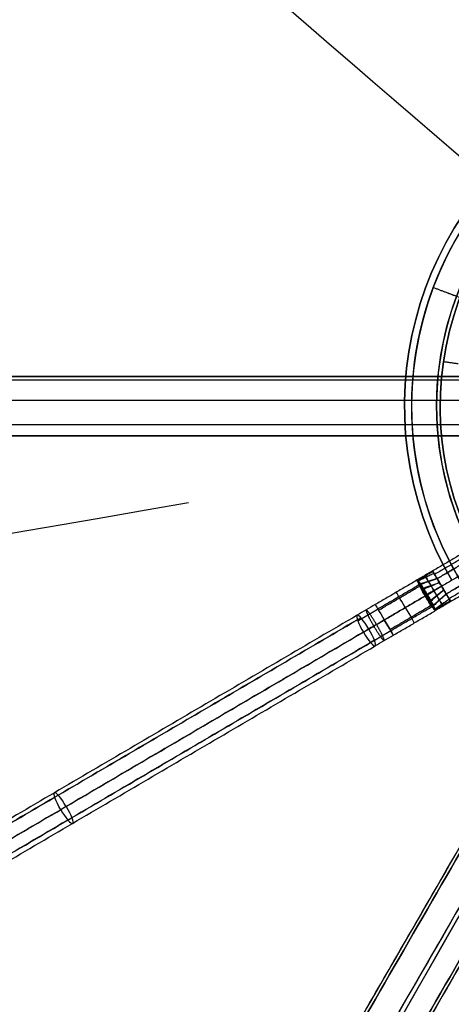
# Model space of a CAD drawing. Header units: millimetres. Extents: x -1645 to 131, y -134 to 129.
# Tile 40 of 256: x -61 to -25, y -53 to 30. Entities that reach past the tile are written whole.
import ezdxf

# ---------------------------------------------------------------- set-up
doc = ezdxf.new("R2010")
doc.units = ezdxf.units.MM
doc.layers.add('Capa 01', color=7, linetype='Continuous')
for name, color, linetype, true_color in [('IGES level 11', 7, 'Continuous', 0xcbd2ee), ('IGES level 19', 7, 'Continuous', 0xffffff), ('IGES level 22', 7, 'Continuous', 0x868b8b), ('IGES level 26', 7, 'Continuous', 0x7e7e7e), ('IGES level 3', 7, 'Continuous', 0xcbd2ee), ('IGES level 30', 7, 'Continuous', 0xcbd2ee), ('IGES level 41', 7, 'Continuous', 0x868b8b), ('IGES level 45', 7, 'Continuous', 0xcbd2ee), ('IGES level 7', 7, 'Continuous', 0x868b8b), ('IGES level 9', 7, 'Continuous', 0x868b8b)]:
    doc.layers.add(name, color=color, linetype=linetype, true_color=true_color)

# ---------------------------------------------------------------- blocks, each defined once
blk = doc.blocks.new('29913 DOME S')
at = {"layer": 'Capa 01', "extrusion": (-0.014169, -0.9999, -1.98605e-18)}
blk.add_arc((52.074, 270.708, -97.985), 24.059, 90, 217.50188, dxfattribs=at)
at = {"layer": 'IGES level 11', "extrusion": (-0.2226, 0.648829, -0.727647)}
blk.add_arc((-50.831, 185.932, -97.215), 0.5, 81.60297, 98.03801, dxfattribs=at)
at = {"layer": 'IGES level 11', "extrusion": (-0.862481, -0.50609, 0)}
for start, end in [(90, 180), (270, 360)]:
    blk.add_arc((-56.398, 197.6, -61.476), 1.5, start, end, dxfattribs=at)
at = {"layer": 'IGES level 11', "extrusion": (0.862481, 0.50609, 0)}
for centre, start, end in [((56.398, 197.6, 61.476), 270, 360), ((56.398, 197.6, 61.476), 90, 180), ((56.398, 197.6, 59.424), 90, 180)]:
    blk.add_arc(centre, 1.5, start, end, dxfattribs=at)
at = {"layer": 'IGES level 11', "extrusion": (0.50609, -0.862481, -7.4946e-10)}
blk.add_arc((59.424, 187.6, -57.898), 10, 90, 100.24159, dxfattribs=at)
at = {"layer": 'IGES level 11', "extrusion": (0.862481, 0.50609, 1.32379e-14)}
blk.add_arc((56.398, 197.6, 59.424), 1.5, 360, 90, dxfattribs=at)
at = {"layer": 'IGES level 11', "extrusion": (-0.862481, -0.50609, 1.39448e-14)}
blk.add_arc((-56.398, 197.6, -59.424), 1.5, 180, 270, dxfattribs=at)
at = {"layer": 'IGES level 11', "extrusion": (-0.457846, 0.51079, -0.727647)}
blk.add_arc((-73.257, 165.593, -114.523), 0.5, 261.96199, 278.39703, dxfattribs=at)
at = {"layer": 'IGES level 11', "extrusion": (0.848739, 0.498026, 0.177799)}
for centre, start, end in [((56.398, 184.046, 91.832), 0, 90), ((56.398, 184.046, 91.832), 270, 0), ((56.398, 184.046, 91.832), 90, 180), ((56.398, 184.046, 91.832), 180, 270), ((56.398, 184.046, 61.794), 270, 0), ((56.398, 184.046, 61.794), 90, 180)]:
    blk.add_arc(centre, 1.5, start, end, dxfattribs=at)
at = {"layer": 'IGES level 11', "extrusion": (0.50609, -0.862481, 3.43067e-14)}
blk.add_arc((59.424, 187.6, -56.398), 11.5, 90, 100.24159, dxfattribs=at)
at = {"layer": 'IGES level 11', "extrusion": (-0.50609, 0.862481, 8.69828e-10)}
blk.add_arc((-59.424, 187.6, 56.398), 8.5, 79.75841, 90, dxfattribs=at)
at = {"layer": 'IGES level 11', "extrusion": (0.862481, 0.50609, 2.17775e-15)}
blk.add_arc((56.398, 197.6, 59.424), 1.5, 180, 270, dxfattribs=at)
at = {"layer": 'IGES level 11', "extrusion": (-0.50609, 0.862481, -2.22518e-09)}
blk.add_arc((-59.424, 187.6, 54.898), 10, 79.75841, 90, dxfattribs=at)
at = {"layer": 'IGES level 11', "extrusion": (-0.848739, -0.498026, -0.177799)}
for start, end in [(90, 180), (270, 360)]:
    blk.add_arc((-56.398, 184.046, -61.794), 1.5, start, end, dxfattribs=at)
at = {"layer": 'IGES level 11'}
for points, degree in [([(33.683, 86.894, 197.6), (26.784, 82.846, 197.6)], 1), ([(33.852, 86.607, 198.224), (26.952, 82.558, 198.224)], 1), ([(33.852, 86.607, 196.977), (26.952, 82.558, 196.977)], 1), ([(34.063, 86.247, 196.85), (27.163, 82.199, 196.85)], 1), ([(27.163, 82.199, 198.35), (34.063, 86.247, 198.35)], 1), ([(34.443, 85.601, 196.85), (27.543, 81.552, 196.85)], 1), ([(34.443, 85.601, 198.35), (27.543, 81.552, 198.35)], 1), ([(34.822, 84.954, 198.35), (27.922, 80.905, 198.35)], 1), ([(27.922, 80.905, 196.85), (34.822, 84.954, 196.85)], 1), ([(35.063, 84.543, 197.02), (28.163, 80.495, 197.02)], 1), ([(35.063, 84.543, 198.18), (28.163, 80.495, 198.18)], 1), ([(35.202, 84.307, 197.6), (28.302, 80.258, 197.6)], 1), ([(26.784, 82.846, 197.6), (25.491, 82.086, 197.561)], 1), ([(26.815, 82.792, 197.9), (25.502, 82.071, 197.841)], 1), ([(26.815, 82.792, 197.3), (25.511, 82.059, 197.282)], 1), ([(26.903, 82.642, 198.147), (25.554, 82.015, 198.117)], 1), ([(26.903, 82.642, 197.054), (25.568, 81.99, 197.01)], 1), ([(27.163, 82.199, 198.35), (25.766, 81.753, 198.619)], 1), ([(27.163, 82.199, 196.85), (25.794, 81.707, 196.527)], 1), ([(27.163, 82.199, 196.85), (27.922, 80.905, 196.85)], 1), ([(27.922, 80.905, 198.35), (27.163, 82.199, 198.35)], 1), ([(25.49, 82.086, 197.6), (21.95, 80.01, 197.6)], 1), ([(25.647, 81.669, 198.661), (22.173, 79.631, 198.661)], 1), ([(22.228, 79.537, 196.441), (25.697, 81.572, 196.441)], 1), ([(25.494, 82.08, 197.755), (25.491, 82.084, 197.704), (25.49, 82.086, 197.652), (25.49, 82.086, 197.6)], 3), ([(25.793, 81.707, 196.528), (25.794, 81.707, 196.528), (25.794, 81.707, 196.527), (25.794, 81.707, 196.527)], 3), ([(27.362, 81.86, 198.35), (26.021, 81.375, 198.919)], 1), ([(27.362, 81.86, 196.85), (26.055, 81.317, 196.252)], 1), ([(27.543, 81.552, 198.35), (26.322, 80.878, 199.047)], 1), ([(27.543, 81.552, 196.85), (26.359, 80.815, 196.154)], 1), ([(26.148, 80.733, 199.1), (22.709, 78.716, 199.1)], 1), ([(22.709, 78.716, 196.1), (26.148, 80.733, 196.1)], 1), ([(27.724, 81.243, 198.35), (26.612, 80.368, 198.949)], 1), ([(27.724, 81.243, 196.85), (26.646, 80.309, 196.281)], 1), ([(26.825, 79.95, 198.673), (27.922, 80.905, 198.35)], 1), ([(27.922, 80.905, 196.85), (26.852, 79.903, 196.581)], 1), ([(26.655, 79.928, 196.441), (23.191, 77.895, 196.441)], 1), ([(23.246, 77.801, 198.661), (26.726, 79.843, 198.661)], 1), ([(27.003, 79.518, 197.838), (26.825, 79.95, 198.673), (26.825, 79.95, 198.673), (26.999, 79.515, 197.838)], 3), ([(28.182, 80.462, 198.147), (26.962, 79.614, 198.19)], 1), ([(28.182, 80.462, 197.054), (26.977, 79.59, 197.083)], 1), ([(28.27, 80.312, 197.9), (26.995, 79.531, 197.919)], 1), ([(28.27, 80.312, 197.3), (27.001, 79.517, 197.36)], 1), ([(28.302, 80.258, 197.6), (27.009, 79.5, 197.64)], 1), ([(20.417, 79.11, 197.441), (-30.571, 49.191, 186.76)], 1), ([(-30.253, 48.983, 185.823), (20.735, 78.902, 196.504)], 1), ([(23.469, 77.422, 197.6), (27.008, 79.499, 197.6)], 1), ([(27.004, 79.506, 197.445), (27.007, 79.501, 197.497), (27.008, 79.499, 197.549), (27.008, 79.499, 197.6)], 3), ([(20.443, 78.73, 198.377), (-30.545, 48.811, 187.696)], 1), ([(20.946, 77.681, 198.917), (-30.042, 47.762, 188.236)], 1), ([(-29.582, 48.032, 185.283), (21.406, 77.951, 195.965)], 1), ([(-29.438, 46.887, 187.803), (21.55, 76.806, 198.485)], 1), ([(21.875, 76.997, 196.397), (-29.113, 47.078, 185.716)], 1), ([(-29.053, 46.603, 186.76), (21.935, 76.522, 197.441)], 1)]:
    blk.add_open_spline(points, degree=degree, dxfattribs=at)
for points, knots in [([(27.347, 80.404, 198.519), (27.279, 80.52, 198.58), (27.134, 80.766, 198.687), (26.885, 81.19, 198.748), (26.638, 81.611, 198.67), (26.497, 81.852, 198.555), (26.347, 82.107, 198.412), (26.236, 82.297, 198.23), (26.15, 82.443, 197.875), (26.129, 82.479, 197.58), (26.154, 82.436, 197.286), (26.244, 82.283, 196.935), (26.36, 82.086, 196.756), (26.445, 81.941, 196.681)], [0, 0, 0, 0, 0.0555615, 0.1111231, 0.1666846, 0.2222461, 0.2222461, 0.2916846, 0.3264038, 0.3611231, 0.3958423, 0.4305615, 0.5, 0.5, 0.5, 0.5]), ([(27.163, 82.199, 198.35), (27.064, 82.368, 198.35), (26.965, 82.536, 198.269), (26.824, 82.776, 197.992), (26.784, 82.846, 197.797), (26.784, 82.846, 197.404), (26.824, 82.776, 197.209), (26.965, 82.536, 196.931), (27.064, 82.368, 196.85), (27.163, 82.199, 196.85)], [-1, -1, -1, -1, -0.75, -0.75, -0.5, -0.5, -0.25, -0.25, 0, 0, 0, 0]), ([(25.49, 82.086, 197.6), (25.49, 82.087, 197.587), (25.49, 82.086, 197.508), (25.494, 82.079, 197.429), (25.499, 82.07, 197.363)], [3.57292961, 3.57292961, 3.57292961, 3.57292961, 3.57785886, 3.6024168, 3.6024168, 3.6024168, 3.6024168]), ([(25.504, 82.073, 197.362), (25.494, 82.079, 197.428), (25.49, 82.086, 197.508), (25.49, 82.086, 197.587), (25.49, 82.086, 197.6)], [1.9543169, 1.9543169, 1.9543169, 1.9543169, 1.97888222, 1.98380409, 1.98380409, 1.98380409, 1.98380409]), ([(25.499, 82.082, 197.756), (25.494, 82.078, 197.77), (25.493, 82.075, 197.785), (25.494, 82.073, 197.799), (25.494, 82.059, 197.894), (25.501, 82.037, 197.989), (25.512, 82.008, 198.08), (25.515, 82.002, 198.098), (25.517, 81.996, 198.117), (25.52, 81.99, 198.135), (25.538, 81.944, 198.263), (25.562, 81.88, 198.386), (25.592, 81.802, 198.496), (25.604, 81.772, 198.538), (25.616, 81.741, 198.579), (25.63, 81.707, 198.618)], [0.000984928, 0.000984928, 0.000984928, 0.000984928, 0.0010295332, 0.0010295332, 0.0010295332, 0.0013197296, 0.0013197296, 0.0013197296, 0.0013778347, 0.0013778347, 0.0013778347, 0.001795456, 0.001795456, 0.001795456, 0.0019552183, 0.0019552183, 0.0019552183, 0.0019552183]), ([(25.63, 81.707, 198.618), (25.616, 81.741, 198.579), (25.604, 81.772, 198.538), (25.592, 81.802, 198.496), (25.562, 81.88, 198.386), (25.538, 81.944, 198.263), (25.52, 81.99, 198.135), (25.517, 81.996, 198.117), (25.515, 82.002, 198.099), (25.512, 82.008, 198.08), (25.501, 82.037, 197.989), (25.494, 82.059, 197.895), (25.494, 82.073, 197.799), (25.493, 82.075, 197.785), (25.494, 82.078, 197.77), (25.494, 82.08, 197.755)], [1.0012445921, 1.0012445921, 1.0012445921, 1.0012445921, 1.001404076, 1.001404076, 1.001404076, 1.0018209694, 1.0018209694, 1.0018209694, 1.0018789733, 1.0018789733, 1.0018789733, 1.0021686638, 1.0021686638, 1.0021686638, 1.0022134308, 1.0022134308, 1.0022134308, 1.0022134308]), ([(25.494, 82.08, 197.755), (25.499, 82.081, 197.77), (25.5, 82.079, 197.785), (25.501, 82.077, 197.8), (25.507, 82.066, 197.896), (25.523, 82.049, 197.991), (25.545, 82.025, 198.082), (25.549, 82.02, 198.101), (25.554, 82.015, 198.119), (25.559, 82.009, 198.137), (25.596, 81.971, 198.268), (25.644, 81.914, 198.393), (25.699, 81.842, 198.501), (25.72, 81.814, 198.542), (25.742, 81.785, 198.582), (25.765, 81.754, 198.618)], [2.0029995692, 2.0029995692, 2.0029995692, 2.0029995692, 2.0030444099, 2.0030444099, 2.0030444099, 2.0033366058, 2.0033366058, 2.0033366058, 2.003395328, 2.003395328, 2.003395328, 2.0038251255, 2.0038251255, 2.0038251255, 2.0039861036, 2.0039861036, 2.0039861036, 2.0039861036]), ([(25.765, 81.754, 198.618), (25.742, 81.785, 198.582), (25.72, 81.814, 198.542), (25.699, 81.842, 198.501), (25.644, 81.914, 198.393), (25.596, 81.971, 198.268), (25.559, 82.009, 198.137), (25.554, 82.015, 198.119), (25.549, 82.02, 198.101), (25.545, 82.025, 198.082), (25.523, 82.049, 197.991), (25.507, 82.066, 197.896), (25.501, 82.077, 197.8), (25.5, 82.079, 197.785), (25.499, 82.081, 197.77), (25.499, 82.082, 197.756)], [0, 0, 0, 0, 0.0001607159, 0.0001607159, 0.0001607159, 0.0005898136, 0.0005898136, 0.0005898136, 0.0006484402, 0.0006484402, 0.0006484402, 0.0009401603, 0.0009401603, 0.0009401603, 0.000984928, 0.000984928, 0.000984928, 0.000984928]), ([(25.658, 81.659, 196.526), (25.621, 81.746, 196.617), (25.592, 81.824, 196.721), (25.567, 81.887, 196.833), (25.553, 81.922, 196.896), (25.54, 81.953, 196.962), (25.529, 81.979, 197.03), (25.516, 82.01, 197.112), (25.506, 82.036, 197.198), (25.502, 82.055, 197.285), (25.5, 82.06, 197.311), (25.499, 82.065, 197.337), (25.499, 82.07, 197.363)], [0, 0, 0, 0, 0.0003934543, 0.0003934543, 0.0003934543, 0.0006125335, 0.0006125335, 0.0006125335, 0.0008782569, 0.0008782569, 0.0008782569, 0.0009577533, 0.0009577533, 0.0009577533, 0.0009577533]), ([(25.499, 82.07, 197.363), (25.505, 82.069, 197.336), (25.508, 82.064, 197.31), (25.511, 82.06, 197.284), (25.521, 82.044, 197.196), (25.539, 82.023, 197.11), (25.563, 81.996, 197.028), (25.583, 81.974, 196.959), (25.607, 81.947, 196.892), (25.633, 81.916, 196.829), (25.679, 81.861, 196.717), (25.733, 81.789, 196.614), (25.793, 81.707, 196.528)], [0.0009577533, 0.0009577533, 0.0009577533, 0.0009577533, 0.0010379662, 0.0010379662, 0.0010379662, 0.0013079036, 0.0013079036, 0.0013079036, 0.0015342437, 0.0015342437, 0.0015342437, 0.0019385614, 0.0019385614, 0.0019385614, 0.0019385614]), ([(25.794, 81.707, 196.527), (25.733, 81.788, 196.614), (25.679, 81.86, 196.716), (25.633, 81.916, 196.829), (25.607, 81.947, 196.892), (25.583, 81.973, 196.959), (25.563, 81.996, 197.028), (25.539, 82.022, 197.11), (25.521, 82.043, 197.196), (25.511, 82.059, 197.284), (25.508, 82.064, 197.31), (25.505, 82.069, 197.336), (25.504, 82.073, 197.362)], [1.9533464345, 1.9533464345, 1.9533464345, 1.9533464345, 1.953746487, 1.953746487, 1.953746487, 1.9539704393, 1.9539704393, 1.9539704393, 1.9542375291, 1.9542375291, 1.9542375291, 1.9543168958, 1.9543168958, 1.9543168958, 1.9543168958]), ([(25.63, 81.707, 198.618), (25.674, 81.603, 198.739), (25.733, 81.483, 198.842), (25.8, 81.355, 198.921), (25.867, 81.225, 198.999), (25.944, 81.083, 199.054), (26.026, 80.942, 199.081), (26.066, 80.873, 199.094), (26.107, 80.803, 199.1), (26.148, 80.733, 199.1)], [0.286845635, 0.286845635, 0.286845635, 0.286845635, 0.287340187, 0.287340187, 0.287340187, 0.287837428, 0.287837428, 0.287837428, 0.288076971, 0.288076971, 0.288076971, 0.288076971]), ([(26.148, 80.733, 196.1), (26.098, 80.817, 196.1), (26.05, 80.9, 196.11), (25.98, 81.024, 196.137), (25.958, 81.065, 196.149), (25.913, 81.146, 196.177), (25.892, 81.187, 196.193), (25.85, 81.266, 196.229), (25.83, 81.305, 196.249), (25.791, 81.381, 196.294), (25.772, 81.417, 196.318), (25.718, 81.526, 196.397), (25.685, 81.595, 196.458), (25.658, 81.659, 196.526)], [0, 0, 0, 0, 0.0001923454, 0.0001923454, 0.0002885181, 0.0002885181, 0.0003846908, 0.0003846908, 0.0004808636, 0.0004808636, 0.0005770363, 0.0005770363, 0.0007693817, 0.0007693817, 0.0007693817, 0.0007693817]), ([(26.341, 80.846, 199.047), (26.302, 80.913, 199.047), (26.262, 80.979, 199.041), (26.222, 81.045, 199.03), (26.142, 81.177, 199.007), (26.063, 81.309, 198.959), (25.987, 81.428, 198.891), (25.91, 81.549, 198.821), (25.835, 81.661, 198.728), (25.765, 81.754, 198.618)], [0.751896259, 0.751896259, 0.751896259, 0.751896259, 0.752127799, 0.752127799, 0.752127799, 0.752602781, 0.752602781, 0.752602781, 0.753086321, 0.753086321, 0.753086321, 0.753086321]), ([(25.794, 81.707, 196.527), (25.837, 81.648, 196.465), (25.881, 81.585, 196.411), (25.948, 81.484, 196.342), (25.97, 81.45, 196.32), (26.016, 81.38, 196.281), (26.039, 81.343, 196.263), (26.085, 81.269, 196.231), (26.108, 81.231, 196.218), (26.154, 81.156, 196.194), (26.177, 81.118, 196.184), (26.246, 81.004, 196.161), (26.293, 80.927, 196.153), (26.341, 80.847, 196.153)], [-0.0007693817, -0.0007693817, -0.0007693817, -0.0007693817, -0.0005770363, -0.0005770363, -0.0004808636, -0.0004808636, -0.0003846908, -0.0003846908, -0.0002885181, -0.0002885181, -0.0001923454, -0.0001923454, 0, 0, 0, 0]), ([(26.445, 81.941, 196.681), (26.513, 81.825, 196.621), (26.657, 81.579, 196.513), (26.906, 81.155, 196.452), (27.153, 80.734, 196.53), (27.295, 80.493, 196.646), (27.444, 80.238, 196.788), (27.556, 80.047, 196.971), (27.641, 79.902, 197.325), (27.663, 79.866, 197.62), (27.638, 79.908, 197.915), (27.547, 80.062, 198.266), (27.432, 80.258, 198.444), (27.347, 80.404, 198.519)], [0.5, 0.5, 0.5, 0.5, 0.5555615, 0.6111231, 0.6666846, 0.7222461, 0.7222461, 0.7916846, 0.8264038, 0.8611231, 0.8958423, 0.9305615, 1, 1, 1, 1]), ([(26.148, 80.733, 199.1), (26.197, 80.649, 199.1), (26.246, 80.566, 199.091), (26.32, 80.445, 199.063), (26.344, 80.406, 199.052), (26.394, 80.327, 199.024), (26.419, 80.288, 199.008), (26.468, 80.213, 198.971), (26.492, 80.177, 198.951), (26.538, 80.106, 198.907), (26.562, 80.071, 198.882), (26.63, 79.971, 198.803), (26.675, 79.909, 198.742), (26.717, 79.854, 198.675)], [0, 0, 0, 0, 0.000192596, 0.000192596, 0.000288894, 0.000288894, 0.000385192, 0.000385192, 0.00048149, 0.00048149, 0.000577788, 0.000577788, 0.000770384, 0.000770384, 0.000770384, 0.000770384]), ([(26.746, 79.807, 196.582), (26.676, 79.895, 196.462), (26.6, 80.006, 196.358), (26.521, 80.127, 196.28), (26.44, 80.249, 196.201), (26.354, 80.385, 196.146), (26.27, 80.525, 196.12), (26.229, 80.594, 196.107), (26.189, 80.664, 196.1), (26.148, 80.733, 196.1)], [0.751854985, 0.751854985, 0.751854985, 0.751854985, 0.752349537, 0.752349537, 0.752349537, 0.752846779, 0.752846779, 0.752846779, 0.753086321, 0.753086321, 0.753086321, 0.753086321]), ([(26.341, 80.847, 196.153), (26.38, 80.78, 196.153), (26.418, 80.713, 196.159), (26.456, 80.647, 196.171), (26.533, 80.512, 196.194), (26.609, 80.379, 196.242), (26.676, 80.254, 196.31), (26.744, 80.128, 196.38), (26.805, 80.008, 196.472), (26.852, 79.902, 196.582)], [0.463819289, 0.463819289, 0.463819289, 0.463819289, 0.464050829, 0.464050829, 0.464050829, 0.464525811, 0.464525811, 0.464525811, 0.465009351, 0.465009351, 0.465009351, 0.465009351]), ([(26.825, 79.95, 198.673), (26.795, 80.016, 198.735), (26.761, 80.085, 198.789), (26.706, 80.193, 198.859), (26.687, 80.229, 198.88), (26.648, 80.303, 198.92), (26.627, 80.341, 198.937), (26.585, 80.417, 198.969), (26.563, 80.456, 198.983), (26.52, 80.532, 199.006), (26.498, 80.571, 199.016), (26.432, 80.687, 199.04), (26.388, 80.765, 199.048), (26.341, 80.846, 199.047)], [-0.000770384, -0.000770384, -0.000770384, -0.000770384, -0.000577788, -0.000577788, -0.00048149, -0.00048149, -0.000385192, -0.000385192, -0.000288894, -0.000288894, -0.000192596, -0.000192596, 0, 0, 0, 0]), ([(28.302, 80.258, 197.6), (28.302, 80.258, 197.404), (28.261, 80.328, 197.209), (28.12, 80.567, 196.931), (28.022, 80.736, 196.85), (27.922, 80.905, 196.85)], [2.570796, 2.570796, 2.570796, 2.570796, 3.070796, 3.070796, 3.570796, 3.570796, 3.570796, 3.570796]), ([(27.922, 80.905, 198.35), (28.022, 80.736, 198.35), (28.12, 80.567, 198.269), (28.261, 80.328, 197.992), (28.302, 80.258, 197.797), (28.302, 80.258, 197.6)], [3.5707963, 3.5707963, 3.5707963, 3.5707963, 4.0707963, 4.0707963, 4.5707963, 4.5707963, 4.5707963, 4.5707963]), ([(26.999, 79.515, 197.838), (26.994, 79.518, 197.864), (26.99, 79.521, 197.89), (26.986, 79.525, 197.916), (26.972, 79.538, 198.003), (26.954, 79.559, 198.088), (26.933, 79.586, 198.17), (26.916, 79.608, 198.238), (26.896, 79.634, 198.304), (26.872, 79.663, 198.367), (26.829, 79.716, 198.48), (26.775, 79.78, 198.584), (26.717, 79.854, 198.675)], [0.8856883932, 0.8856883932, 0.8856883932, 0.8856883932, 0.8857682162, 0.8857682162, 0.8857682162, 0.8860362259, 0.8860362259, 0.8860362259, 0.8862571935, 0.8862571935, 0.8862571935, 0.8866540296, 0.8866540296, 0.8866540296, 0.8866540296]), ([(26.746, 79.807, 196.582), (26.768, 79.778, 196.621), (26.79, 79.752, 196.662), (26.81, 79.727, 196.704), (26.863, 79.663, 196.814), (26.907, 79.611, 196.937), (26.938, 79.572, 197.066), (26.943, 79.567, 197.084), (26.947, 79.562, 197.102), (26.951, 79.557, 197.12), (26.971, 79.533, 197.211), (26.986, 79.516, 197.306), (26.998, 79.509, 197.401), (27, 79.508, 197.416), (27.002, 79.507, 197.431), (27.004, 79.506, 197.445)], [0.0012445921, 0.0012445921, 0.0012445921, 0.0012445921, 0.001404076, 0.001404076, 0.001404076, 0.0018209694, 0.0018209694, 0.0018209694, 0.0018789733, 0.0018789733, 0.0018789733, 0.0021686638, 0.0021686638, 0.0021686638, 0.0022134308, 0.0022134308, 0.0022134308, 0.0022134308]), ([(27.009, 79.509, 197.445), (27.002, 79.507, 197.431), (27, 79.508, 197.416), (26.998, 79.509, 197.401), (26.986, 79.516, 197.306), (26.971, 79.533, 197.211), (26.951, 79.557, 197.12), (26.947, 79.562, 197.102), (26.943, 79.567, 197.084), (26.938, 79.572, 197.066), (26.907, 79.611, 196.937), (26.863, 79.663, 196.815), (26.81, 79.727, 196.705), (26.79, 79.752, 196.662), (26.768, 79.778, 196.621), (26.746, 79.807, 196.582)], [0.000984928, 0.000984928, 0.000984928, 0.000984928, 0.0010295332, 0.0010295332, 0.0010295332, 0.0013197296, 0.0013197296, 0.0013197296, 0.0013778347, 0.0013778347, 0.0013778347, 0.001795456, 0.001795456, 0.001795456, 0.0019552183, 0.0019552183, 0.0019552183, 0.0019552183]), ([(26.825, 79.95, 198.673), (26.867, 79.857, 198.587), (26.903, 79.775, 198.484), (26.929, 79.708, 198.372), (26.944, 79.67, 198.309), (26.955, 79.636, 198.242), (26.965, 79.607, 198.173), (26.976, 79.574, 198.091), (26.986, 79.547, 198.004), (26.995, 79.531, 197.917), (26.998, 79.526, 197.891), (27, 79.521, 197.864), (27.003, 79.518, 197.838)], [4.9633464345, 4.9633464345, 4.9633464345, 4.9633464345, 4.9637464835, 4.9637464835, 4.9637464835, 4.9639704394, 4.9639704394, 4.9639704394, 4.9642375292, 4.9642375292, 4.9642375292, 4.964316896, 4.964316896, 4.964316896, 4.964316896]), ([(27.004, 79.506, 197.445), (27.008, 79.51, 197.43), (27.006, 79.511, 197.415), (27.005, 79.513, 197.401), (26.998, 79.524, 197.305), (26.991, 79.546, 197.209), (26.981, 79.577, 197.118), (26.979, 79.583, 197.1), (26.977, 79.59, 197.081), (26.975, 79.597, 197.063), (26.959, 79.648, 196.932), (26.933, 79.718, 196.808), (26.897, 79.801, 196.699), (26.883, 79.833, 196.658), (26.868, 79.866, 196.619), (26.852, 79.902, 196.582)], [5.0129995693, 5.0129995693, 5.0129995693, 5.0129995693, 5.01304441, 5.01304441, 5.01304441, 5.0133366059, 5.0133366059, 5.0133366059, 5.0133953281, 5.0133953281, 5.0133953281, 5.0138251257, 5.0138251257, 5.0138251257, 5.0139861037, 5.0139861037, 5.0139861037, 5.0139861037]), ([(26.852, 79.902, 196.582), (26.868, 79.866, 196.619), (26.883, 79.833, 196.658), (26.897, 79.801, 196.699), (26.933, 79.718, 196.808), (26.959, 79.648, 196.932), (26.975, 79.597, 197.063), (26.977, 79.59, 197.081), (26.979, 79.583, 197.1), (26.981, 79.577, 197.118), (26.991, 79.546, 197.209), (26.998, 79.524, 197.304), (27.005, 79.513, 197.4), (27.006, 79.511, 197.415), (27.008, 79.51, 197.43), (27.009, 79.509, 197.445)], [0, 0, 0, 0, 0.0001607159, 0.0001607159, 0.0001607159, 0.0005898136, 0.0005898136, 0.0005898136, 0.0006484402, 0.0006484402, 0.0006484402, 0.0009401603, 0.0009401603, 0.0009401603, 0.000984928, 0.000984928, 0.000984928, 0.000984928]), ([(27.008, 79.499, 197.6), (27.008, 79.499, 197.613), (27.008, 79.5, 197.693), (27.004, 79.506, 197.772), (26.999, 79.515, 197.838)], [0.8562012, 0.8562012, 0.8562012, 0.8562012, 0.86112307, 0.88568839, 0.88568839, 0.88568839, 0.88568839]), ([(27.003, 79.518, 197.838), (27.004, 79.506, 197.772), (27.008, 79.5, 197.693), (27.008, 79.499, 197.614), (27.008, 79.499, 197.6)], [4.9643169, 4.9643169, 4.9643169, 4.9643169, 4.98888222, 4.99380409, 4.99380409, 4.99380409, 4.99380409])]:
    blk.add_open_spline(points, degree=3, knots=knots, dxfattribs=at)
for points, weights, knots in [([(25.725, 81.686, 196.522), (25.696, 81.737, 196.577), (25.669, 81.784, 196.637), (25.632, 81.848, 196.733), (25.62, 81.868, 196.766), (25.598, 81.906, 196.835), (25.587, 81.923, 196.871), (25.566, 81.956, 196.944), (25.557, 81.97, 196.981), (25.54, 81.997, 197.056), (25.532, 82.009, 197.094), (25.519, 82.031, 197.171), (25.514, 82.041, 197.21), (25.506, 82.058, 197.287), (25.503, 82.065, 197.325), (25.502, 82.071, 197.363)], [0.994795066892, 0.995840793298, 0.996753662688, 0.997861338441, 0.998186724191, 0.998744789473, 0.998976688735, 0.999350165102, 0.999492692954, 0.999710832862, 0.999788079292, 0.99989970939, 0.999934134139, 0.999977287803, 0.999987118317, 0.999992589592], [0.003184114, 0.003184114, 0.003184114, 0.003184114, 0.0033439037, 0.0033439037, 0.0034237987, 0.0034237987, 0.0035036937, 0.0035036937, 0.0035835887, 0.0035835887, 0.0036634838, 0.0036634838, 0.0037433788, 0.0037433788, 0.00381946, 0.00381946, 0.00381946, 0.00381946]), ([(25.559, 81.969, 198.222), (25.577, 81.941, 198.296), (25.598, 81.906, 198.366), (25.643, 81.827, 198.501), (25.669, 81.782, 198.564), (25.697, 81.734, 198.622)], [0.999151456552, 0.998785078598, 0.998250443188, 0.99680536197, 0.995890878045, 0.99486628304], [0.003548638, 0.003548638, 0.003548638, 0.003548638, 0.0037115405, 0.0037115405, 0.0038764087, 0.0038764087, 0.0038764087, 0.0038764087]), ([(25.697, 81.734, 198.622), (25.715, 81.703, 198.659), (25.733, 81.671, 198.694), (25.772, 81.605, 198.759), (25.792, 81.57, 198.79), (25.834, 81.498, 198.847), (25.856, 81.461, 198.874), (25.901, 81.383, 198.924), (25.924, 81.343, 198.946), (25.994, 81.222, 199.006), (26.041, 81.139, 199.035), (26.117, 81.011, 199.066), (26.143, 80.968, 199.074), (26.195, 80.88, 199.084), (26.221, 80.836, 199.087), (26.247, 80.791, 199.087)], [0.99486628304, 0.994211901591, 0.993588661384, 0.992404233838, 0.991843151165, 0.990789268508, 0.990296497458, 0.98938996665, 0.988975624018, 0.987924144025, 0.987434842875, 0.98691928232, 0.986787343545, 0.986622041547, 0.986588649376, 0.986614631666], [0, 0, 0, 0, 0.0001027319, 0.0001027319, 0.0002054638, 0.0002054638, 0.0003081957, 0.0003081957, 0.0004109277, 0.0004109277, 0.0006163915, 0.0006163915, 0.0007191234, 0.0007191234, 0.000821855, 0.000821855, 0.000821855, 0.000821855]), ([(26.247, 80.792, 196.114), (26.198, 80.875, 196.114), (26.15, 80.955, 196.123), (26.08, 81.074, 196.149), (26.057, 81.114, 196.16), (26.011, 81.193, 196.186), (25.989, 81.232, 196.201), (25.944, 81.309, 196.236), (25.922, 81.347, 196.256), (25.88, 81.42, 196.299), (25.859, 81.456, 196.322), (25.798, 81.559, 196.398), (25.76, 81.625, 196.457), (25.725, 81.686, 196.522)], [0.986614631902, 0.986664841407, 0.986888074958, 0.987430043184, 0.987645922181, 0.988161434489, 0.988462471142, 0.989168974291, 0.989568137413, 0.99043403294, 0.9909032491, 0.99241137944, 0.993557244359, 0.99479506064], [0, 0, 0, 0, 0.0001923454, 0.0001923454, 0.0002885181, 0.0002885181, 0.0003846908, 0.0003846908, 0.0004808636, 0.0004808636, 0.0005770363, 0.0005770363, 0.0007693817, 0.0007693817, 0.0007693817, 0.0007693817]), ([(26.801, 79.851, 196.579), (26.783, 79.882, 196.542), (26.764, 79.914, 196.507), (26.725, 79.98, 196.441), (26.705, 80.015, 196.411), (26.662, 80.086, 196.353), (26.64, 80.124, 196.326), (26.595, 80.201, 196.277), (26.571, 80.241, 196.254), (26.499, 80.361, 196.195), (26.45, 80.443, 196.165), (26.375, 80.571, 196.135), (26.35, 80.615, 196.127), (26.299, 80.702, 196.116), (26.273, 80.747, 196.114), (26.247, 80.792, 196.114)], [0.99486628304, 0.994211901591, 0.993588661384, 0.992404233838, 0.991843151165, 0.990789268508, 0.990296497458, 0.98938996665, 0.988975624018, 0.987924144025, 0.987434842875, 0.98691928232, 0.986787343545, 0.986622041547, 0.986588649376, 0.986614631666], [0, 0, 0, 0, 0.0001027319, 0.0001027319, 0.0002054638, 0.0002054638, 0.0003081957, 0.0003081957, 0.0004109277, 0.0004109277, 0.0006163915, 0.0006163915, 0.0007191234, 0.0007191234, 0.000821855, 0.000821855, 0.000821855, 0.000821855]), ([(26.247, 80.791, 199.087), (26.295, 80.708, 199.087), (26.342, 80.627, 199.078), (26.412, 80.507, 199.052), (26.436, 80.468, 199.041), (26.483, 80.39, 199.014), (26.506, 80.351, 198.999), (26.551, 80.275, 198.964), (26.574, 80.237, 198.945), (26.617, 80.165, 198.902), (26.637, 80.129, 198.878), (26.699, 80.025, 198.802), (26.738, 79.96, 198.744), (26.773, 79.9, 198.678)], [0.986614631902, 0.986664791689, 0.986887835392, 0.987430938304, 0.987647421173, 0.988165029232, 0.988465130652, 0.989169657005, 0.989567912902, 0.990433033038, 0.990902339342, 0.992412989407, 0.99356101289, 0.994795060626], [0, 0, 0, 0, 0.000192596, 0.000192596, 0.000288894, 0.000288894, 0.000385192, 0.000385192, 0.00048149, 0.00048149, 0.000577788, 0.000577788, 0.000770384, 0.000770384, 0.000770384, 0.000770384]), ([(26.773, 79.9, 198.678), (26.803, 79.849, 198.623), (26.831, 79.803, 198.564), (26.869, 79.74, 198.467), (26.881, 79.72, 198.434), (26.903, 79.682, 198.366), (26.913, 79.664, 198.331), (26.922, 79.648, 198.296)], [0.994795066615, 0.995840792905, 0.996753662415, 0.997861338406, 0.998186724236, 0.998737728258, 0.998964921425, 0.999149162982], [0.003184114, 0.003184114, 0.003184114, 0.003184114, 0.0033439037, 0.0033439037, 0.0034237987, 0.0034237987, 0.0035016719, 0.0035016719, 0.0035016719, 0.0035016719]), ([(26.94, 79.617, 196.978), (26.923, 79.646, 196.905), (26.903, 79.681, 196.834), (26.857, 79.759, 196.7), (26.829, 79.804, 196.636), (26.801, 79.851, 196.579)], [0.999151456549, 0.998785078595, 0.998250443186, 0.99680536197, 0.995890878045, 0.99486628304], [0.003548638, 0.003548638, 0.003548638, 0.003548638, 0.0037115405, 0.0037115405, 0.0038764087, 0.0038764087, 0.0038764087, 0.0038764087])]:
    blk.add_rational_spline(points, weights, degree=3, knots=knots, dxfattribs=at)
for points, weights, degree in [([(25.504, 82.047, 197.25), (25.51, 82.05, 197.249), (25.516, 82.053, 197.249)], [0.999999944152, 0.999912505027, 1], 2), ([(25.506, 82.067, 197.871), (25.506, 82.067, 197.871), (25.507, 82.068, 197.871)], [0.999981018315, 0.999989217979, 1], 2), ([(25.515, 82.015, 197.133), (25.526, 82.021, 197.132), (25.537, 82.026, 197.131)], [0.999999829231, 0.99968787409, 1], 2), ([(25.519, 82.044, 197.99), (25.522, 82.045, 197.99), (25.525, 82.047, 197.99)], [0.999882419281, 0.999922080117, 1], 2), ([(25.531, 81.975, 197.019), (25.548, 81.984, 197.018), (25.566, 81.992, 197.017)], [0.999999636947, 0.999203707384, 0.999999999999], 2), ([(25.538, 82.012, 198.106), (25.544, 82.015, 198.107), (25.551, 82.018, 198.107)], [0.999625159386, 0.999701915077, 1], 2), ([(25.551, 81.927, 196.909), (25.576, 81.94, 196.907), (25.603, 81.951, 196.906)], [0.999999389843, 0.998327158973, 0.999999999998], 2), ([(25.559, 81.97, 198.22), (25.572, 81.977, 198.221), (25.585, 81.982, 198.221)], [0.999164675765, 0.999169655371, 1], 2), ([(25.574, 81.87, 196.804), (25.608, 81.888, 196.8), (25.646, 81.901, 196.799)], [0.999999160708, 0.996931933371, 0.999999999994], 2), ([(25.598, 81.858, 198.431), (25.632, 81.872, 198.434), (25.667, 81.883, 198.435)], [0.998141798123, 0.996305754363, 1], 2), ([(25.599, 81.807, 196.705), (25.644, 81.828, 196.699), (25.692, 81.842, 196.7)], [0.99999908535, 0.994984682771, 0.999999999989], 2), ([(25.794, 81.707, 196.527), (25.724, 81.69, 196.519), (25.658, 81.659, 196.526)], [1, 0.989590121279, 1], 2), ([(25.675, 81.606, 198.726), (25.751, 81.642, 198.732), (25.832, 81.661, 198.717)], [0.999999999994, 0.985992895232, 0.999999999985], 2), ([(25.727, 81.497, 198.821), (25.812, 81.539, 198.826), (25.901, 81.561, 198.802)], [0.999999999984, 0.982632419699, 0.999999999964], 2), ([(25.754, 81.454, 196.345), (25.838, 81.495, 196.34), (25.926, 81.518, 196.364)], [1, 0.982811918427, 1], 2), ([(25.786, 81.381, 198.904), (25.878, 81.427, 198.908), (25.972, 81.453, 198.876)], [0.999999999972, 0.979686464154, 0.999999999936], 2), ([(25.81, 81.343, 196.272), (25.901, 81.388, 196.268), (25.993, 81.415, 196.3)], [1, 0.980002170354, 1], 2), ([(25.851, 81.258, 198.974), (25.947, 81.308, 198.976), (26.044, 81.337, 198.938)], [0.999999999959, 0.977250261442, 0.999999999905], 2), ([(25.871, 81.227, 196.211), (25.967, 81.275, 196.208), (26.062, 81.306, 196.247)], [1, 0.977631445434, 1], 2), ([(25.936, 81.105, 196.163), (26.035, 81.158, 196.161), (26.131, 81.193, 196.206)], [1, 0.975807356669, 1], 2), ([(25.992, 81.001, 199.068), (26.093, 81.058, 199.068), (26.189, 81.1, 199.019)], [0.99999999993, 0.974182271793, 0.999999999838], 2), ([(26.004, 80.983, 196.128), (26.104, 81.038, 196.128), (26.2, 81.08, 196.176)], [1, 0.974498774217, 1], 2), ([(26.069, 80.868, 199.092), (26.171, 80.927, 199.092), (26.264, 80.975, 199.04)], [0.999999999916, 0.973409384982, 0.999999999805], 2), ([(26.341, 80.847, 196.153), (26.25, 80.793, 196.1), (26.148, 80.733, 196.1)], [1, 0.973229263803, 1], 2), ([(26.148, 80.733, 199.1), (26.25, 80.793, 199.1), (26.341, 80.846, 199.047)], [1, 0.973229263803, 1], 2), ([(26.227, 80.599, 196.108), (26.328, 80.659, 196.108), (26.416, 80.717, 196.16)], [1, 0.973409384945, 0.999999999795], 2), ([(26.295, 80.486, 199.072), (26.393, 80.547, 199.073), (26.476, 80.61, 199.024)], [1, 0.974499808, 1], 2), ([(26.305, 80.467, 196.133), (26.404, 80.527, 196.132), (26.488, 80.591, 196.182)], [1, 0.974182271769, 0.999999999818], 2), ([(26.369, 80.366, 199.038), (26.463, 80.427, 199.039), (26.541, 80.494, 198.995)], [1, 0.975812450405, 1], 2), ([(26.443, 80.251, 198.989), (26.533, 80.31, 198.992), (26.606, 80.379, 198.953)], [1, 0.977634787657, 1], 2), ([(26.461, 80.218, 196.227), (26.551, 80.278, 196.224), (26.624, 80.348, 196.263)], [1, 0.977250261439, 0.999999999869], 2), ([(26.515, 80.141, 198.929), (26.599, 80.198, 198.932), (26.667, 80.266, 198.9)], [1, 0.98000094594, 1], 2), ([(26.537, 80.102, 196.296), (26.622, 80.159, 196.293), (26.69, 80.229, 196.325)], [1, 0.97968646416, 0.999999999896], 2), ([(26.584, 80.038, 198.856), (26.662, 80.091, 198.86), (26.724, 80.157, 198.836)], [1, 0.982811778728, 1], 2), ([(26.61, 79.994, 196.379), (26.687, 80.047, 196.375), (26.75, 80.114, 196.398)], [1, 0.982632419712, 0.999999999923], 2), ([(26.679, 79.895, 196.475), (26.748, 79.944, 196.469), (26.804, 80.005, 196.484)], [1, 0.985992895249, 0.999999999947], 2), ([(26.717, 79.854, 198.675), (26.776, 79.897, 198.682), (26.825, 79.95, 198.673)], [1, 0.989590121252, 1], 2), ([(26.837, 79.745, 198.498), (26.867, 79.768, 198.501), (26.894, 79.794, 198.501)], [0.998111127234, 0.996246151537, 1], 2), ([(26.861, 79.705, 196.769), (26.89, 79.727, 196.766), (26.917, 79.753, 196.766)], [0.998141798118, 0.996305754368, 1], 2), ([(26.884, 79.695, 198.399), (26.904, 79.709, 198.401), (26.922, 79.725, 198.401)], [0.998558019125, 0.99808952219, 1], 2), ([(20.477, 78.635, 198.485), (21.037, 78.964, 198.602), (21.604, 79.297, 198.661), (22.173, 79.631, 198.661)], [0.816490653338, 0.814318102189, 0.814318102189, 0.816490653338], 3), ([(20.802, 78.826, 196.397), (21.255, 79.092, 196.492), (21.713, 79.361, 196.54), (22.173, 79.631, 196.54)], [0.816490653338, 0.814318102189, 0.814318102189, 0.816490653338], 3), ([(21.181, 79.558, 197.56), (21.113, 79.518, 198.436), (21.379, 78.954, 199.054), (21.824, 78.196, 199.054)], [0.954669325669, 0.768258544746, 0.768258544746, 0.954669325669], 3), ([(22.055, 78.332, 196.066), (21.61, 79.09, 196.066), (21.248, 79.597, 196.685), (21.181, 79.558, 197.56)], [0.954669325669, 0.768258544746, 0.768258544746, 0.954669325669], 3), ([(26.922, 79.646, 198.293), (26.934, 79.655, 198.294), (26.945, 79.664, 198.294)], [0.999163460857, 0.999168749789, 1], 2), ([(26.94, 79.616, 196.981), (26.952, 79.624, 196.98), (26.963, 79.633, 196.979)], [0.999164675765, 0.999169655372, 1], 2), ([(26.951, 79.603, 198.183), (26.957, 79.607, 198.183), (26.963, 79.611, 198.183)], [0.999628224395, 0.999704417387, 1], 2), ([(26.966, 79.577, 197.094), (26.972, 79.581, 197.094), (26.978, 79.586, 197.093)], [0.999625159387, 0.999701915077, 1], 2), ([(26.973, 79.566, 198.069), (26.976, 79.568, 198.069), (26.978, 79.569, 198.069)], [0.999884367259, 0.999923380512, 1], 2), ([(26.985, 79.546, 197.211), (26.988, 79.547, 197.211), (26.99, 79.549, 197.21)], [0.999882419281, 0.999922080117, 1], 2), ([(26.99, 79.537, 197.952), (26.991, 79.537, 197.952), (26.991, 79.538, 197.952)], [0.99998155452, 0.999989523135, 1], 2), ([(26.999, 79.522, 197.33), (26.999, 79.523, 197.33), (27, 79.523, 197.33)], [0.999981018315, 0.999989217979, 1], 2), ([(21.824, 78.196, 199.054), (22.269, 77.438, 199.054), (22.631, 76.931, 198.436), (22.699, 76.97, 197.56)], [0.954669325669, 0.768258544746, 0.768258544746, 0.954669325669], 3), ([(22.699, 76.97, 197.56), (22.766, 77.01, 196.685), (22.5, 77.574, 196.066), (22.055, 78.332, 196.066)], [0.954669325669, 0.768258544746, 0.768258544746, 0.954669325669], 3), ([(21.55, 76.806, 198.485), (22.11, 77.134, 198.602), (22.677, 77.467, 198.661), (23.246, 77.801, 198.661)], [0.816490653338, 0.814318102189, 0.814318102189, 0.816490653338], 3), ([(21.875, 76.997, 196.397), (22.328, 77.262, 196.492), (22.786, 77.531, 196.54), (23.246, 77.801, 196.54)], [0.816490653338, 0.814318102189, 0.814318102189, 0.816490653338], 3)]:
    blk.add_rational_spline(points, weights, degree=degree, dxfattribs=at)
at = {"layer": 'IGES level 19', "extrusion": (0, 0, -1)}
for centre, radius, start, end in [((-53.417, 96.735, -198.85), 115, 299.59628, 119.59628), ((-53.417, 96.735, -198.85), 112, 299.59628, 119.59628), ((-53.417, 96.735, -198.85), 115, 119.59628, 299.59628), ((-53.417, 96.735, -198.85), 112, 119.59628, 299.59628), ((-53.417, 96.735, -192.35), 115, 299.59628, 27.63102), ((-53.417, 96.735, -192.35), 112, 299.59628, 27.57836)]:
    blk.add_arc(centre, radius, start, end, dxfattribs=at)
at = {"layer": 'IGES level 19'}
for centre, radius, start, end in [((53.417, 96.735, 198.85), 115, 60.40372, 240.40372), ((53.417, 96.735, 198.85), 115, 60.40372, 240.40372), ((53.417, 96.735, 185.85), 115, 93.18319, 240.40372), ((53.417, 96.735, 185.85), 112, 60.40372, 240.40372), ((53.417, 96.735, 198.85), 112, 60.40372, 240.40372), ((53.417, 96.735, 198.85), 112, 60.40373, 240.40372), ((53.417, 96.735, 198.85), 115, 240.40372, 60.40372), ((53.417, 96.735, 198.85), 115, 240.40372, 60.40372), ((53.417, 96.735, 185.85), 112, 240.40372, 60.40372), ((53.417, 96.735, 198.85), 112, 240.40372, 60.40372), ((53.417, 96.735, 198.85), 112, 240.40372, 60.40372)]:
    blk.add_arc(centre, radius, start, end, dxfattribs=at)
at = {"layer": 'IGES level 19', "extrusion": (0.654032, 0.756467, 6.12323e-17)}
blk.add_arc((22.859, 198.85, 108.113), 115, 360, 78.75, dxfattribs=at)
at = {"layer": 'IGES level 19', "extrusion": (-0.869527, 0.493885, 1.57399e-16)}
blk.add_arc((-110.495, 198.85, 1.328), 115, 360, 90, dxfattribs=at)
at = {"layer": 'IGES level 19', "extrusion": (0.869527, -0.493885, 6.12323e-17)}
blk.add_arc((110.495, 198.85, -1.328), 112, 90, 180, dxfattribs=at)
at = {"layer": 'IGES level 19', "extrusion": (-0.169844, 0.985471, 6.12323e-17)}
blk.add_arc((-69.071, 198.85, 86.257), 112, 360, 64.6875, dxfattribs=at)
at = {"layer": 'IGES level 22', "extrusion": (0, 0, -1)}
blk.add_arc((-53.417, 96.735, -194.85), 26, 278.28215, 98.28215, dxfattribs=at)
blk.add_arc((-53.417, 96.735, -194.85), 26, 278.28215, 98.28215, dxfattribs=at)
at = {"layer": 'IGES level 22'}
for centre in [(53.417, 96.735, 194.05), (53.417, 96.735, 194.45), (53.417, 96.735, 194.05)]:
    blk.add_arc(centre, 26, 81.71785, 261.71785, dxfattribs=at)
for points in [[(28.925, 100.3, 194.85), (27.688, 100.48, 194.85)], [(28.925, 100.3, 194.05), (27.688, 100.48, 194.05)], [(27.452, 95.388, 194.05), (27.452, 95.388, 194.85)]]:
    blk.add_open_spline(points, degree=1, dxfattribs=at)
at = {"layer": 'IGES level 26', "extrusion": (0, 0, -1)}
for centre, radius in [((-53.417, 96.735, -205.47), 28.4), ((-53.417, 96.735, -203.47), 28.4), ((-53.417, 96.735, -203.97), 26.3), ((-53.417, 96.735, -202.72), 26.3)]:
    blk.add_arc(centre, radius, 290.59587, 110.59587, dxfattribs=at)
at = {"layer": 'IGES level 26'}
for radius in [28.4, 26.3]:
    blk.add_arc((53.417, 96.735, 201.47), radius, 69.40413, 249.40413, dxfattribs=at)
for points in [[(30.82, 105.226, 205.47), (26.832, 106.725, 205.47)], [(28.798, 105.986, 201.47), (26.832, 106.725, 201.47)], [(26.529, 87.592, 205.47), (26.529, 87.592, 201.47)]]:
    blk.add_open_spline(points, degree=1, dxfattribs=at)
at = {"layer": 'IGES level 41'}
for points in [[(-1.904, 197.554, 1.85), (51.259, 105.472, 1.85)], [(-1.904, 197.554, 10.85), (51.259, 105.472, 10.85)], [(46.929, 102.972, 1.85), (-6.234, 195.054, 1.85)], [(46.929, 102.972, 10.85), (-6.234, 195.054, 10.85)], [(-0.404, 194.956, 19.85), (51.259, 105.472, 19.85)], [(48.917, 104.529, 19.85), (-2.569, 193.706, 19.85)], [(46.929, 102.972, 19.85), (-4.734, 192.456, 19.85)], [(-6.234, -1.585, 1.85), (46.929, 90.497, 1.85)], [(-6.234, -1.585, 10.85), (46.929, 90.497, 10.85)], [(-4.734, 1.013, 19.85), (46.929, 90.497, 19.85)], [(48.917, 88.94, 19.85), (-2.569, -0.237, 19.85)], [(51.259, 87.997, 1.85), (-1.904, -4.085, 1.85)], [(51.259, 87.997, 10.85), (-1.904, -4.085, 10.85)], [(51.259, 87.997, 19.85), (-0.404, -1.487, 19.85)]]:
    blk.add_open_spline(points, degree=1, dxfattribs=at)
at = {"layer": 'IGES level 7', "extrusion": (0, 0, -1)}
for centre in [(-53.417, 96.735, -196.85), (-53.417, 96.735, -195.85)]:
    blk.add_arc(centre, 29, 329.59628, 149.59628, dxfattribs=at)
at = {"layer": 'IGES level 7'}
blk.add_arc((53.417, 96.735, 194.85), 29, 30.40372, 210.40372, dxfattribs=at)
blk.add_open_spline([(26.205, 106.758, 196.85), (26.205, 106.758, 194.85)], degree=1, dxfattribs=at)
at = {"layer": 'IGES level 9', "extrusion": (0, 0, -1)}
for centre, radius in [((-53.417, 96.735, -196.85), 116.5), ((-53.417, 96.735, -191.6), 116.5), ((-53.417, 96.735, -186.35), 115.5), ((-53.417, 96.735, -196.85), 115.5), ((-53.417, 96.735, -191.6), 115.5), ((-53.417, 96.735, -185.85), 106.5), ((-53.417, 96.735, -185.35), 106.5)]:
    blk.add_arc(centre, radius, 266.81681, 86.81681, dxfattribs=at)
at = {"layer": 'IGES level 9'}
for centre, radius, end in [((53.417, 96.735, 186.35), 116.5, 273.18319), ((53.417, 96.735, 184.85), 115, 273.18319), ((53.417, 96.735, 185.85), 115, 240.40372), ((53.417, 96.735, 184.85), 106.5, 273.18319)]:
    blk.add_arc(centre, radius, 93.18319, end, dxfattribs=at)
for points in [[(46.972, 212.616, 185.29), (-184.791, 199.727, 185.29), (-171.901, -32.036, 185.29), (59.862, -19.147, 185.29)], [(47.012, 211.91, 185.997), (-183.339, 199.099, 185.997), (-170.529, -31.252, 185.997), (59.823, -18.441, 185.997)]]:
    blk.add_rational_spline(points, [0.816490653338, 0.272163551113, 0.272163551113, 0.816490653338], degree=3, dxfattribs=at)

msp = doc.modelspace()

# ---------------------------------------------------------------- linework, layer by layer
at = {"layer": 'IGES level 30'}
for points in [[(-9, -0.112, 12.85), (-1574, -0.112, 12.85)], [(-1574, -0.112, 12.85), (-9, -0.112, 12.85)], [(-9, -0.407, 14.029), (-1574, -0.407, 14.029)], [(-9, -0.407, 11.672), (-1574, -0.407, 11.672)], [(-9, -2.124, 15.302), (-1574, -2.124, 15.302)], [(-9, -2.124, 10.398), (-1574, -2.124, 10.398)], [(-9, -4.198, 14.783), (-1574, -4.198, 14.783)], [(-9, -4.198, 10.918), (-1574, -4.198, 10.918)], [(-1574, -5.112, 12.85), (-9, -5.112, 12.85)], [(-9, -5.112, 12.85), (-1574, -5.112, 12.85)]]:
    msp.add_open_spline(points, degree=1, dxfattribs=at)
at = {"layer": 'IGES level 45'}
for points in [[(-55.051, 97.24, 1.35), (-4.051, 8.905, 1.35)], [(-4.051, 8.905, 1.85), (-55.051, 97.24, 1.85)], [(-55.051, 97.24, 1.6), (-4.051, 8.905, 1.6)], [(-6, 7.78, 1.85), (-57, 96.115, 1.85)], [(-6, 7.78, 1.35), (-57, 96.115, 1.35)], [(-7.949, 6.655, 1.35), (-58.949, 94.99, 1.35)], [(-58.949, 94.99, 1.85), (-7.949, 6.655, 1.85)], [(-7.949, 6.655, 1.6), (-58.949, 94.99, 1.6)], [(-58.949, -100.214, 1.35), (-7.949, -11.879, 1.35)], [(-7.949, -11.879, 1.85), (-58.949, -100.214, 1.85)], [(-58.949, -100.214, 1.6), (-7.949, -11.879, 1.6)], [(-6, -13.004, 1.85), (-57, -101.339, 1.85)], [(-6, -13.004, 1.35), (-57, -101.339, 1.35)], [(-4.051, -14.129, 1.35), (-55.051, -102.464, 1.35)], [(-55.051, -102.464, 1.85), (-4.051, -14.129, 1.85)], [(-4.051, -14.129, 1.6), (-55.051, -102.464, 1.6)]]:
    msp.add_open_spline(points, degree=1, dxfattribs=at)

# ---------------------------------------------------------------- block references
at = {"layer": 'IGES level 3'}
msp.add_blockref('29913 DOME S', (-53.417, -99.347), dxfattribs=at)

doc.saveas('drawing.dxf')
